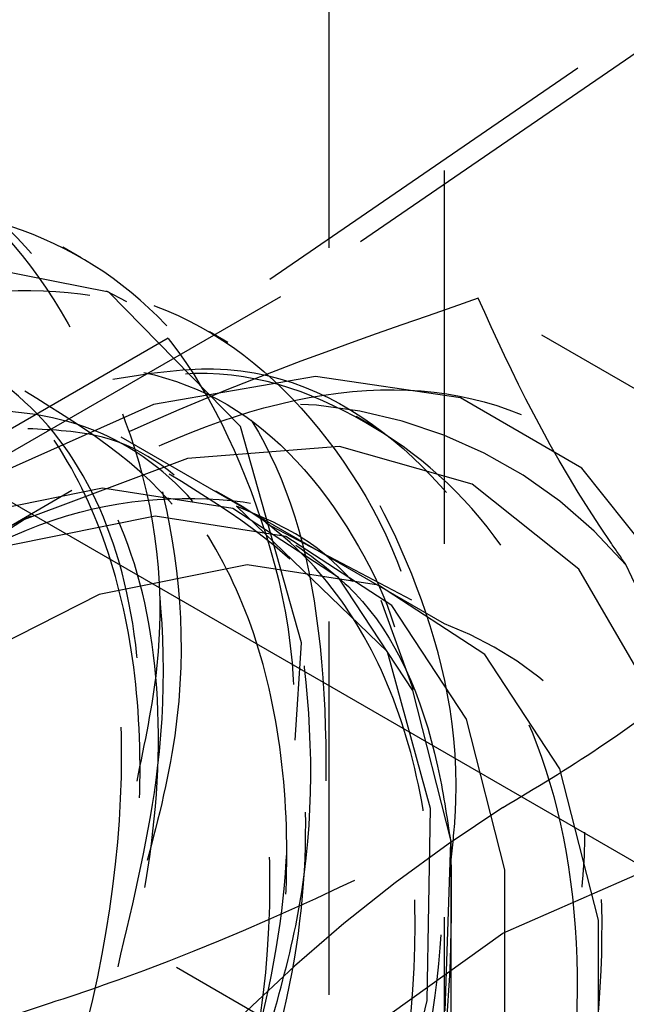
# Model space of a CAD drawing. Header units: inches. Extents: x 1907 to 2452, y -210 to -54.
# Tile 251 of 256: x 1999.456 to 1999.619, y -196.421 to -196.158. Entities that reach past the tile are written whole.
import ezdxf

# ---------------------------------------------------------------- set-up
doc = ezdxf.new("R2010")
doc.units = ezdxf.units.IN
doc.header["$LTSCALE"] = 0.5
doc.header["$MEASUREMENT"] = 0
doc.linetypes.add('HIDDEN', pattern=[0.22499999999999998, 0.15, -0.075])
doc.layers.add('SID-M-H', color=4, linetype='HIDDEN')
doc.layers.add('SID-M-S', color=105, linetype='Continuous')

msp = doc.modelspace()

# ---------------------------------------------------------------- linework, layer by layer
at = {"layer": 'SID-M-H'}
for p, q in [((1999.569826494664, -196.4981333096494), (1999.569826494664, -195.9112736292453)), ((1999.538890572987, -195.9189274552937), (1999.538890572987, -198.8380343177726)), ((1999.523062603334, -196.2272974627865), (1999.626697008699, -196.156171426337)), ((1999.629791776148, -196.1607370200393), (1999.525941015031, -196.2320115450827)), ((1999.569826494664, -196.3195440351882), (1999.348855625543, -196.1919802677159)), ((1999.472529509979, -196.2215428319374), (1999.467624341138, -196.2187111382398)), ((1999.479926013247, -196.2307836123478), (1999.429888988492, -196.2208864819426)), ((1999.409220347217, -196.2930171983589), (1999.523062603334, -196.2272974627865)), ((1999.484760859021, -196.233331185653), (1999.47934862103, -196.230476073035)), ((1999.515214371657, -196.2667679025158), (1999.479926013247, -196.2307836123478)), ((1999.525941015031, -196.2320115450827), (1999.411861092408, -196.2978684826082)), ((1999.682532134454, -196.292251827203), (1999.578869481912, -196.2324086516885)), ((1999.511821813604, -196.2442257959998), (1999.506914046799, -196.2413926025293)), ((1999.535269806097, -196.253331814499), (1999.491911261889, -196.2608423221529)), ((1999.574165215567, -196.2590999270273), (1999.535269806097, -196.253331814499)), ((1999.606647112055, -196.2778574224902), (1999.574165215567, -196.2590999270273)), ((1999.491911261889, -196.2608423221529), (1999.446263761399, -196.2812548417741)), ((1999.551107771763, -196.2669050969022), (1999.546184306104, -196.2640628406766)), ((1999.531554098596, -196.3246317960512), (1999.515214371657, -196.2667679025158)), ((1999.541723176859, -196.272103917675), (1999.501019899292, -196.275326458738)), ((1999.577280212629, -196.2821452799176), (1999.541723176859, -196.272103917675)), ((1999.501019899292, -196.275326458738), (1999.457364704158, -196.2916391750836)), ((1999.631086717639, -196.3086637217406), (1999.606647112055, -196.2778574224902)), ((1999.478272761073, -196.2832522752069), (1999.438960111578, -196.2911966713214)), ((1999.513173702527, -196.2886810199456), (1999.478272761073, -196.2832522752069)), ((1999.605774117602, -196.304909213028), (1999.577280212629, -196.2821452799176)), ((1999.470093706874, -196.2839134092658), (1999.446232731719, -196.2976925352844)), ((1999.513492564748, -196.2868558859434), (1999.50858210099, -196.2840211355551)), ((1999.54146998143, -196.3071417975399), (1999.513173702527, -196.2886810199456)), ((1999.554538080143, -196.3270474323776), (1999.514191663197, -196.2880569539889)), ((1999.492369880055, -196.2907248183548), (1999.452953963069, -196.2986900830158)), ((1999.52736250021, -196.2961678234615), (1999.492369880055, -196.2907248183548)), ((1999.457364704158, -196.2916391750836), (1999.413111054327, -196.3201626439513)), ((1999.561085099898, -196.3132700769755), (1999.522059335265, -196.2926828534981)), ((1999.555733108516, -196.314677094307), (1999.52736250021, -196.2961678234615)), ((1999.516982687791, -196.3037714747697), (1999.477386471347, -196.3117731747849)), ((1999.552135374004, -196.3092393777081), (1999.516982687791, -196.3037714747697)), ((1999.561383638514, -196.3374746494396), (1999.54146998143, -196.3071417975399)), ((1999.625668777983, -196.3391685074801), (1999.605774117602, -196.304909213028)), ((1999.580635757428, -196.327833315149), (1999.552135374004, -196.3092393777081)), ((1999.477386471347, -196.3117731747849), (1999.435834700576, -196.3327417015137)), ((1999.584654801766, -196.4616538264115), (1999.327145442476, -196.3129968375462)), ((1999.561512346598, -196.3372570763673), (1999.552867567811, -196.3133521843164)), ((1999.575699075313, -196.3450896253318), (1999.555733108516, -196.314677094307)), ((1999.529885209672, -196.3507491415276), (1999.531554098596, -196.3246317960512)), ((1999.566137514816, -196.3690201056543), (1999.554538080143, -196.3270474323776)), ((1999.600693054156, -196.3583849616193), (1999.580635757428, -196.327833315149)), ((1999.571663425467, -196.3777736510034), (1999.561383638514, -196.3374746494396)), ((1999.586005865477, -196.3854944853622), (1999.575699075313, -196.3450896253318)), ((1999.611046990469, -196.3989746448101), (1999.600693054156, -196.3583849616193)), ((1999.565200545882, -196.4204812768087), (1999.566137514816, -196.3690201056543)), ((1999.569978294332, -196.423239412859), (1999.571524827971, -196.37817916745)), ((1999.571663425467, -196.4255066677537), (1999.571663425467, -196.3777736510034)), ((1999.585458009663, -196.402397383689), (1999.62609787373, -196.3846347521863)), ((1999.586005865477, -196.4333528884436), (1999.586005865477, -196.3854944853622)), ((1999.611046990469, -196.4470519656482), (1999.611046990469, -196.3989746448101)), ((1999.544818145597, -196.4315565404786), (1999.585458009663, -196.402397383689)), ((1999.551677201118, -196.4774023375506), (1999.565200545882, -196.4204812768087))]:
    msp.add_line(p, q, dxfattribs=at)
for centre, radius, start, end in [((1999.524517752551, -196.3842327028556), 0.1236864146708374, 40.53279586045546, 129.2481680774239), ((1999.388816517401, -196.4186971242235), 0.2568170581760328, 333.4364295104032, 26.56357048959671), ((1999.535936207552, -196.4088386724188), 0.09550960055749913, 290.7834207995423, 69.21657920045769), ((1999.663712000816, -196.464587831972), 0.1236864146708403, 40.53279586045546, 129.2481680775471), ((1999.81830166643, -196.7323599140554), 0.431728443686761, 122.6379705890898, 159.7728862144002)]:
    msp.add_arc(centre, radius, start, end, dxfattribs=at)
for points, knots in [([(1999.28513456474, -196.6250613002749), (1999.284831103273, -196.6253434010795), (1999.264544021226, -196.6442024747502), (1999.221103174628, -196.6606194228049), (1999.164142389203, -196.6674643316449), (1999.118643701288, -196.6433605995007), (1999.091117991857, -196.5947797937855), (1999.084335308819, -196.5262163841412), (1999.099587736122, -196.4459269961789), (1999.135343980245, -196.3630300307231), (1999.187626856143, -196.2869153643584), (1999.251121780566, -196.2265340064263), (1999.31848373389, -196.188544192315), (1999.382687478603, -196.177718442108), (1999.436803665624, -196.1949443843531), (1999.473440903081, -196.2394329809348), (1999.490656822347, -196.2895782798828), (1999.487567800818, -196.3259913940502), (1999.486741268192, -196.3357344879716)], [0, 0, 0, 0, 0.001055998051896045, 0.07059584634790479, 0.1401322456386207, 0.2096742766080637, 0.2792105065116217, 0.3487517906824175, 0.4182884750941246, 0.4878261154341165, 0.5573657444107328, 0.6269021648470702, 0.6964441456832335, 0.7659803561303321, 0.8355217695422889, 0.9050584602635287, 0.9745963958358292, 1, 1, 1, 1]), ([(1999.482418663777, -196.411442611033), (1999.48668304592, -196.3934503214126), (1999.496838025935, -196.3506044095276), (1999.493270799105, -196.2891186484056), (1999.473947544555, -196.233889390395), (1999.438191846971, -196.1970338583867), (1999.389917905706, -196.1815917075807), (1999.333065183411, -196.1889178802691), (1999.272743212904, -196.2184218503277), (1999.214161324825, -196.266973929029), (1999.162602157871, -196.330346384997), (1999.122605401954, -196.4026717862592), (1999.097501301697, -196.47678898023), (1999.089639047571, -196.5465272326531), (1999.09928299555, -196.6050371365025), (1999.125532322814, -196.6468082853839), (1999.165974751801, -196.6681797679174), (1999.216432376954, -196.6672651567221), (1999.271873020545, -196.6423558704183), (1999.313265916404, -196.6138219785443), (1999.332176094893, -196.5906753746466), (1999.334603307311, -196.5877043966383)], [0, 0, 0, 0, 0.04003746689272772, 0.09534316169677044, 0.1518819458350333, 0.2078291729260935, 0.263516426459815, 0.3201276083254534, 0.3754840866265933, 0.4318492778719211, 0.4880969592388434, 0.5435292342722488, 0.6001621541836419, 0.6557064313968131, 0.7118125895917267, 0.7682763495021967, 0.8235899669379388, 0.8801567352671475, 0.9360221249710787, 0.9917881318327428, 1, 1, 1, 1]), ([(1999.340431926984, -196.2222895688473), (1999.353157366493, -196.2159165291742), (1999.386192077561, -196.199372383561), (1999.433509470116, -196.2030255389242), (1999.475115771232, -196.2303047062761), (1999.497399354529, -196.2828853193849), (1999.50207205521, -196.339555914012), (1999.49151965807, -196.3782775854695), (1999.488180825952, -196.390529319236)], [0, 0, 0, 0, 0.1231738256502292, 0.3197541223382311, 0.5162697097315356, 0.7127197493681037, 0.9091030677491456, 1, 1, 1, 1]), ([(1999.487504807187, -196.3617090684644), (1999.489617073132, -196.3515347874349), (1999.497269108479, -196.3146767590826), (1999.487286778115, -196.262775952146), (1999.459046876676, -196.2171084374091), (1999.417110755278, -196.1960195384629), (1999.382917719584, -196.2032363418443), (1999.367972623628, -196.2063906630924)], [0, 0, 0, 0, 0.09341148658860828, 0.3383986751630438, 0.5766363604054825, 0.8149561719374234, 1, 1, 1, 1]), ([(1999.255654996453, -196.6795006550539), (1999.250016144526, -196.6817318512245), (1999.223985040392, -196.6920319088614), (1999.184325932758, -196.6825721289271), (1999.14490600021, -196.6504412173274), (1999.125258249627, -196.5928727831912), (1999.126877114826, -196.5188388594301), (1999.150439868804, -196.4364282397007), (1999.193057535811, -196.3550036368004), (1999.250471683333, -196.2840262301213), (1999.316317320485, -196.2315949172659), (1999.383335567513, -196.2036734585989), (1999.444323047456, -196.2037999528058), (1999.492888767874, -196.2315977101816), (1999.521720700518, -196.2852714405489), (1999.532542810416, -196.335242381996), (1999.527344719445, -196.366628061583), (1999.526689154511, -196.3705863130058)], [0, 0, 0, 0, 0.0206035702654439, 0.0951139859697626, 0.1696254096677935, 0.2441339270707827, 0.3186482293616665, 0.3931564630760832, 0.4676705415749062, 0.5421792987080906, 0.6166900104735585, 0.6912011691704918, 0.7657096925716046, 0.8402239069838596, 0.9147321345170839, 0.9892463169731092, 0.9999999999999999, 0.9999999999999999, 0.9999999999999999, 0.9999999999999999]), ([(1999.522531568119, -196.4295826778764), (1999.525282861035, -196.4198142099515), (1999.535070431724, -196.3850634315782), (1999.534615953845, -196.3291475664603), (1999.520280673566, -196.2697189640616), (1999.488381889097, -196.2275894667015), (1999.443206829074, -196.2062104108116), (1999.388174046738, -196.2073802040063), (1999.328242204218, -196.231150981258), (1999.268664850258, -196.2750029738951), (1999.214761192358, -196.3348451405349), (1999.171304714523, -196.4054548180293), (1999.141885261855, -196.4797792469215), (1999.129269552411, -196.5513586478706), (1999.134321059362, -196.6135083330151), (1999.156224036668, -196.6601269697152), (1999.19323532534, -196.6872698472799), (1999.241468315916, -196.6925325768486), (1999.29598888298, -196.6735382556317), (1999.338699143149, -196.6478311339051), (1999.359334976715, -196.6248705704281), (1999.362993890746, -196.6207994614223)], [0, 0, 0, 0, 0.0219968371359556, 0.0782525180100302, 0.1353485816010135, 0.1925501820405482, 0.2487377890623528, 0.3061972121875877, 0.362707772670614, 0.4195012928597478, 0.4768815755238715, 0.5330136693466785, 0.590364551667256, 0.6472267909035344, 0.7036740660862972, 0.7611447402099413, 0.8173608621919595, 0.8745151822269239, 0.9316626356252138, 0.9878831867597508, 0.9999999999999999, 0.9999999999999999, 0.9999999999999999, 0.9999999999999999]), ([(1999.183106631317, -196.6117677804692), (1999.181705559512, -196.5970488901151), (1999.178032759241, -196.5584644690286), (1999.190394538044, -196.4858928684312), (1999.223307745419, -196.402140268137), (1999.272439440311, -196.3259540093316), (1999.331616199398, -196.266120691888), (1999.394009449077, -196.229164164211), (1999.452365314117, -196.2191283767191), (1999.499682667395, -196.2369995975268), (1999.531104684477, -196.2805685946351), (1999.540206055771, -196.34491508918), (1999.537062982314, -196.3981583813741), (1999.525827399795, -196.4268372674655), (1999.525091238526, -196.4287163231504)], [0, 0, 0, 0, 0.05779433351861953, 0.1515033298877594, 0.2451802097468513, 0.3388246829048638, 0.4324365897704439, 0.5260171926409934, 0.6195671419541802, 0.7130858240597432, 0.8065727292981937, 0.9000274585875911, 0.9934497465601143, 1, 1, 1, 1]), ([(1999.343866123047, -196.6805122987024), (1999.334140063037, -196.686938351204), (1999.303609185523, -196.7071102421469), (1999.254903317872, -196.7129470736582), (1999.206209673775, -196.6968264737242), (1999.174202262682, -196.6531476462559), (1999.162549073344, -196.5886299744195), (1999.172741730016, -196.5101791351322), (1999.204134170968, -196.4270800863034), (1999.253017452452, -196.3485588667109), (1999.314574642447, -196.2839240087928), (1999.381683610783, -196.2403056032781), (1999.447220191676, -196.2230602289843), (1999.504363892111, -196.2338637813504), (1999.544945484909, -196.2727244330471), (1999.565914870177, -196.3181703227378), (1999.565184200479, -196.3524120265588), (1999.565005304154, -196.3607957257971)], [0, 0, 0, 0, 0.03389550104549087, 0.1064006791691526, 0.1789117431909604, 0.2514173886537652, 0.3239255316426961, 0.3964330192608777, 0.4689384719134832, 0.541449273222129, 0.6139544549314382, 0.6864655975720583, 0.7589712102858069, 0.831479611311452, 0.9039868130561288, 0.9764922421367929, 1, 1, 1, 1]), ([(1999.571417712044, -196.3844769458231), (1999.571909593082, -196.3801162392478), (1999.575119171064, -196.3516621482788), (1999.564171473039, -196.3072586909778), (1999.537944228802, -196.2595529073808), (1999.495713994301, -196.2324937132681), (1999.442923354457, -196.227474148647), (1999.38372396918, -196.2453464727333), (1999.323573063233, -196.2841998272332), (1999.26768447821, -196.3401307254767), (1999.221011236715, -196.4085088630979), (1999.187494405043, -196.4825506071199), (1999.170192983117, -196.5554721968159), (1999.17055932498, -196.6208186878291), (1999.188032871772, -196.6720648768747), (1999.221313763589, -196.70476228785), (1999.266992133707, -196.7160799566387), (1999.320234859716, -196.703415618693), (1999.366635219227, -196.6787769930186), (1999.391497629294, -196.6534052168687), (1999.398933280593, -196.6458172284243)], [0, 0, 0, 0, 0.01086187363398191, 0.07087492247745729, 0.1317453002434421, 0.1912595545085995, 0.251956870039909, 0.3123738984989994, 0.3720689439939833, 0.4329911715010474, 0.4926631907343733, 0.5531093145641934, 0.6137863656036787, 0.6733094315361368, 0.7341889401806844, 0.7941649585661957, 0.8542696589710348, 0.9151144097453, 0.9746130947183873, 1, 1, 1, 1]), ([(1999.181171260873, -196.5205099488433), (1999.179629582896, -196.5296430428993), (1999.175834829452, -196.55212363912), (1999.17742691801, -196.5845284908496), (1999.184851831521, -196.6161705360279), (1999.198945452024, -196.6412052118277), (1999.218627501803, -196.6586212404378), (1999.243116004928, -196.6678670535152), (1999.271470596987, -196.6684321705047), (1999.302444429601, -196.6601643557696), (1999.334583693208, -196.6436071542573), (1999.366638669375, -196.6193510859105), (1999.397397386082, -196.5880416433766), (1999.425325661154, -196.5511601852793), (1999.449291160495, -196.5104517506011), (1999.468342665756, -196.4672202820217), (1999.481649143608, -196.422906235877), (1999.488476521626, -196.3797925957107), (1999.48871904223, -196.3396656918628), (1999.482200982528, -196.3037307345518), (1999.468983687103, -196.273370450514), (1999.449728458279, -196.2502167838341), (1999.425364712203, -196.2350369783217), (1999.396501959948, -196.2281941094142), (1999.364106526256, -196.2301001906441), (1999.329944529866, -196.2408218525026), (1999.295359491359, -196.2590842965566), (1999.273175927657, -196.2770859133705), (1999.262058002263, -196.2861079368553)], [0, 0, 0, 0, 0.02631850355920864, 0.0647815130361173, 0.1040887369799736, 0.1434850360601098, 0.1821639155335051, 0.2207274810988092, 0.2600856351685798, 0.2994405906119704, 0.337996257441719, 0.3766837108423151, 0.4160824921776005, 0.4553858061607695, 0.4938429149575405, 0.5326490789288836, 0.5720781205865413, 0.6113195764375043, 0.649707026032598, 0.688622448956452, 0.7280713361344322, 0.7672408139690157, 0.8055876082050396, 0.8446026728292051, 0.8840609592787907, 0.923148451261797, 0.961483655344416, 1, 1, 1, 1]), ([(1999.578869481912, -196.2324086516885), (1999.542394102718, -196.2450548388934), (1999.495062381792, -196.2614649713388), (1999.455368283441, -196.2834139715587), (1999.446263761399, -196.2884483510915)], [0, 0, 0, 0, 0.7706328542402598, 1, 1, 1, 1]), ([(1999.618523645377, -196.3038509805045), (1999.617179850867, -196.3019239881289), (1999.598042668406, -196.2744813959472), (1999.588107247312, -196.252679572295), (1999.578869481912, -196.2324086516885)], [0, 0, 0, 0, 0.07021903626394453, 1, 1, 1, 1]), ([(1999.192825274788, -196.627284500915), (1999.202285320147, -196.6399900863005), (1999.224159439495, -196.669368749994), (1999.287152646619, -196.6659294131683), (1999.36098124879, -196.6228345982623), (1999.428228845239, -196.5433505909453), (1999.474404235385, -196.4443454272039), (1999.488813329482, -196.3465714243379), (1999.470890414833, -196.2672490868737), (1999.435502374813, -196.2454331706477), (1999.418616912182, -196.2350236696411)], [0, 0, 0, 0, 0.09980859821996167, 0.2307837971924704, 0.3599104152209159, 0.4910788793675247, 0.6204288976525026, 0.7508013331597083, 0.8810944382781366, 1, 1, 1, 1]), ([(1999.146047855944, -196.545690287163), (1999.147798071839, -196.5588697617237), (1999.151763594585, -196.5887309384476), (1999.1724278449, -196.6227836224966), (1999.203793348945, -196.6463265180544), (1999.243826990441, -196.6538094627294), (1999.289110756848, -196.6450582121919), (1999.336430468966, -196.6207191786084), (1999.382250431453, -196.5827497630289), (1999.423191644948, -196.5341240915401), (1999.456235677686, -196.4786448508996), (1999.478971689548, -196.4206388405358), (1999.489776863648, -196.3646381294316), (1999.487946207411, -196.3149938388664), (1999.473733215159, -196.2756833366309), (1999.44838247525, -196.2494780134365), (1999.413843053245, -196.2396962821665), (1999.381653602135, -196.2420089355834), (1999.361563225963, -196.252802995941), (1999.355986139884, -196.2557994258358)], [0, 0, 0, 0, 0.04873917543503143, 0.110429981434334, 0.1721407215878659, 0.2338712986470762, 0.2956216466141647, 0.3573917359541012, 0.4191815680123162, 0.4809911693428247, 0.5428205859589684, 0.6046698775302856, 0.6665391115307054, 0.7284283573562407, 0.7903376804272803, 0.8522671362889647, 0.9142167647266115, 0.976186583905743, 1, 1, 1, 1]), ([(1999.152025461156, -196.4898746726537), (1999.150279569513, -196.5064274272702), (1999.146533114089, -196.5419474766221), (1999.156076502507, -196.5882414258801), (1999.176914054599, -196.6257266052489), (1999.208649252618, -196.6490350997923), (1999.248583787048, -196.6565808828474), (1999.293894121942, -196.6478127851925), (1999.341206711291, -196.6234782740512), (1999.387028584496, -196.5855076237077), (1999.427969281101, -196.5368823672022), (1999.461013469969, -196.4814027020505), (1999.483749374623, -196.4233979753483), (1999.494554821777, -196.3673925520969), (1999.492723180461, -196.317765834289), (1999.478513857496, -196.2783897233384), (1999.453149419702, -196.2524293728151), (1999.418661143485, -196.241732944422), (1999.377962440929, -196.248058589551), (1999.341093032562, -196.2645501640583), (1999.319711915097, -196.2834455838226), (1999.312553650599, -196.2897716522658)], [0, 0, 0, 0, 0.04737154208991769, 0.1016531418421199, 0.1559523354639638, 0.2102690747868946, 0.2646032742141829, 0.3189548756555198, 0.3733238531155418, 0.4277102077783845, 0.4821139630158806, 0.5365351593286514, 0.590973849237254, 0.6454300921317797, 0.6999039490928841, 0.7543954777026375, 0.8089047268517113, 0.8634317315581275, 0.9179765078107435, 0.9725390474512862, 1, 1, 1, 1]), ([(1999.319166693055, -196.3383269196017), (1999.329171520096, -196.3265346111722), (1999.356707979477, -196.2940784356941), (1999.408430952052, -196.2617170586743), (1999.465240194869, -196.2457328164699), (1999.514443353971, -196.2565296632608), (1999.545601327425, -196.2919280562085), (1999.56008688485, -196.3250262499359), (1999.560034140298, -196.3456738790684), (1999.560030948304, -196.3469234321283)], [0, 0, 0, 0, 0.1033370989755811, 0.2844164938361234, 0.4664092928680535, 0.6493584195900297, 0.8332592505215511, 0.9899091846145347, 1, 1, 1, 1]), ([(1999.220704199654, -196.5400762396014), (1999.218906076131, -196.5515311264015), (1999.215017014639, -196.576306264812), (1999.217115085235, -196.6105503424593), (1999.225249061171, -196.6416070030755), (1999.239908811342, -196.6659254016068), (1999.260109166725, -196.6825714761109), (1999.285005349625, -196.6909889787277), (1999.313696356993, -196.6906879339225), (1999.344830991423, -196.681578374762), (1999.377024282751, -196.6642493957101), (1999.408999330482, -196.6392699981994), (1999.439564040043, -196.6073275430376), (1999.467137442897, -196.570004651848), (1999.490670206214, -196.5289970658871), (1999.509191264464, -196.4855890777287), (1999.521893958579, -196.4412777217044), (1999.528073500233, -196.3983929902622), (1999.527666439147, -196.3586260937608), (1999.520483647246, -196.3231697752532), (1999.506635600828, -196.2934468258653), (1999.486841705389, -196.2710508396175), (1999.462012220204, -196.2566703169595), (1999.432753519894, -196.250672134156), (1999.400097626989, -196.2534266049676), (1999.365852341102, -196.2650394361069), (1999.333901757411, -196.2823433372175), (1999.314359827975, -196.2985338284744), (1999.305842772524, -196.3055902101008)], [0, 0, 0, 0, 0.033216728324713, 0.07184261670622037, 0.1112736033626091, 0.1507137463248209, 0.1893622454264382, 0.2281108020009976, 0.2675838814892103, 0.3069736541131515, 0.3455195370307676, 0.3843882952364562, 0.4238930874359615, 0.4632222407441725, 0.5016944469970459, 0.5406739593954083, 0.5802000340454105, 0.6194584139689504, 0.6578859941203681, 0.6969666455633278, 0.7365035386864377, 0.7756811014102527, 0.8140931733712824, 0.853265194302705, 0.8928024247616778, 0.9318892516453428, 0.9703149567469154, 1, 1, 1, 1]), ([(1999.32743036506, -196.4141881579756), (1999.312171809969, -196.4384300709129), (1999.282153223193, -196.4861218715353), (1999.256037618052, -196.5622961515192), (1999.246706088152, -196.6324357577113), (1999.25515731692, -196.6920221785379), (1999.28021961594, -196.7351039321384), (1999.319801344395, -196.7581428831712), (1999.369555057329, -196.7586065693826), (1999.425278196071, -196.7363896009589), (1999.481598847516, -196.6935584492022), (1999.532808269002, -196.6338707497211), (1999.574752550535, -196.5625483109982), (1999.602920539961, -196.4861072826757), (1999.614661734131, -196.4113586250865), (1999.608959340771, -196.3451339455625), (1999.585961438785, -196.2929214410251), (1999.547312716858, -196.2613074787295), (1999.509368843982, -196.2491145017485), (1999.483893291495, -196.2553045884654), (1999.4777087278, -196.2568073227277)], [0, 0, 0, 0, 0.06015164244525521, 0.1183380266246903, 0.1755373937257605, 0.2330688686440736, 0.2911613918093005, 0.3479988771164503, 0.4060814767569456, 0.4636361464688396, 0.5208141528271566, 0.5790043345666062, 0.6359172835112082, 0.6938068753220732, 0.7516562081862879, 0.8085951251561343, 0.8667927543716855, 0.9239217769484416, 0.9815308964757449, 1, 1, 1, 1]), ([(1999.481002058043, -196.2540417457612), (1999.490189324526, -196.2525897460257), (1999.520429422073, -196.2478104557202), (1999.561652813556, -196.2691463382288), (1999.594919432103, -196.3165210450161), (1999.609470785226, -196.3610952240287), (1999.606690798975, -196.3889829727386), (1999.606576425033, -196.3901303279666)], [0, 0, 0, 0, 0.1254290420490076, 0.4128525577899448, 0.7002530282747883, 0.9876678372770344, 1, 1, 1, 1]), ([(1999.607411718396, -196.6134194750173), (1999.61808399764, -196.5865247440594), (1999.641438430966, -196.5276702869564), (1999.65669724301, -196.4356035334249), (1999.653690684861, -196.3504246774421), (1999.628990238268, -196.2871385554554), (1999.584399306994, -196.2548632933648), (1999.524931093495, -196.256275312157), (1999.459058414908, -196.2869410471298), (1999.394388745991, -196.3392013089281), (1999.335592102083, -196.4078586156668), (1999.287452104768, -196.4897611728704), (1999.257094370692, -196.5798501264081), (1999.252049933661, -196.6688553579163), (1999.275861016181, -196.7443482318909), (1999.325300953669, -196.7940636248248), (1999.390828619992, -196.8096392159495), (1999.460087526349, -196.7905116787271), (1999.523308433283, -196.7433147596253), (1999.57336600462, -196.6812346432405), (1999.596948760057, -196.6342604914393), (1999.607411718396, -196.6134194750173)], [0, 0, 0, 0, 0.04715324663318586, 0.1031867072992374, 0.1613684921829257, 0.2201579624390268, 0.2778394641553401, 0.3323348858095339, 0.382596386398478, 0.4302554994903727, 0.4783679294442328, 0.5293779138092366, 0.5841273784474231, 0.641732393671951, 0.7004999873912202, 0.7587683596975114, 0.8145487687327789, 0.8661784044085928, 0.9143873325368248, 0.9620162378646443, 1, 1, 1, 1]), ([(1999.502987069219, -196.4789669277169), (1999.504827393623, -196.4751339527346), (1999.521959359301, -196.4394519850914), (1999.526374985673, -196.3688448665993), (1999.510475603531, -196.2897989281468), (1999.474625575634, -196.2678381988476), (1999.457426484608, -196.2573025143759)], [0, 0, 0, 0, 0.03957089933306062, 0.368373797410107, 0.6969766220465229, 1, 1, 1, 1]), ([(1999.503932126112, -196.4778622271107), (1999.510806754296, -196.4585784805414), (1999.524579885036, -196.4199440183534), (1999.529866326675, -196.3655492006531), (1999.523222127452, -196.3191492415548), (1999.504258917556, -196.2845147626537), (1999.474840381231, -196.263892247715), (1999.437218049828, -196.2608570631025), (1999.407320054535, -196.2662844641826), (1999.391131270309, -196.2766699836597), (1999.38956958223, -196.2776718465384)], [0, 0, 0, 0, 0.1401935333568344, 0.2808739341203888, 0.4215998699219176, 0.5623712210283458, 0.7031877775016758, 0.8440493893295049, 0.984955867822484, 1, 1, 1, 1]), ([(1999.512882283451, -196.4674001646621), (1999.51809012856, -196.4525861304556), (1999.530092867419, -196.4184436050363), (1999.534532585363, -196.3683609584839), (1999.528079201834, -196.3217863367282), (1999.508830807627, -196.2877036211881), (1999.48474442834, -196.2685350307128), (1999.465151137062, -196.2676468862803), (1999.458292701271, -196.2673360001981)], [0, 0, 0, 0, 0.1444073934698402, 0.3328217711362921, 0.5212971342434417, 0.7098333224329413, 0.8984300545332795, 1, 1, 1, 1]), ([(1999.255520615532, -196.6075957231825), (1999.256015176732, -196.6170956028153), (1999.257139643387, -196.6386951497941), (1999.265798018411, -196.6669293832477), (1999.280903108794, -196.6905871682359), (1999.301642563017, -196.7064402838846), (1999.326931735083, -196.7140288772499), (1999.35594586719, -196.7128584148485), (1999.387230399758, -196.7029134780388), (1999.419464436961, -196.6848161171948), (1999.451349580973, -196.6591197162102), (1999.481701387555, -196.6265618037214), (1999.508912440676, -196.5888121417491), (1999.532001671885, -196.5475164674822), (1999.549985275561, -196.5039463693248), (1999.562075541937, -196.4596637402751), (1999.567608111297, -196.4170221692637), (1999.566548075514, -196.3776268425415), (1999.55870243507, -196.3426599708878), (1999.544228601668, -196.3136040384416), (1999.523914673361, -196.2919268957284), (1999.498589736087, -196.2785127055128), (1999.469950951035, -196.2729102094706), (1999.448710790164, -196.2763836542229), (1999.438540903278, -196.2780467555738)], [0, 0, 0, 0, 0.03652097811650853, 0.08303648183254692, 0.1294683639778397, 0.174911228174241, 0.2207021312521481, 0.2672566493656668, 0.3136186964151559, 0.3589701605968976, 0.4048930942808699, 0.4514743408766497, 0.4977545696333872, 0.5430488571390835, 0.5890925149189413, 0.6356881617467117, 0.6818747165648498, 0.7271461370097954, 0.7732990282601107, 0.8198967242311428, 0.8659778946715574, 0.9112607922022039, 0.9575112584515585, 0.9999999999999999, 0.9999999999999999, 0.9999999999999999, 0.9999999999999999]), ([(1999.270727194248, -196.6719673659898), (1999.280371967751, -196.6849606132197), (1999.302414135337, -196.7146553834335), (1999.365704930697, -196.7113112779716), (1999.439552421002, -196.6681840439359), (1999.506796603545, -196.5887066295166), (1999.55296666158, -196.4897077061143), (1999.567400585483, -196.3919020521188), (1999.54925839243, -196.3121341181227), (1999.513446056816, -196.290135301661), (1999.496157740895, -196.2795154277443)], [0, 0, 0, 0, 0.1014095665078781, 0.2317614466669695, 0.3602735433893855, 0.4908177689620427, 0.6195522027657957, 0.7493041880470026, 0.8789772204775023, 0.9999999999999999, 0.9999999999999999, 0.9999999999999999, 0.9999999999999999]), ([(1999.423996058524, -196.3132363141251), (1999.434150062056, -196.3069104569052), (1999.463692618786, -196.2885056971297), (1999.511183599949, -196.2828316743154), (1999.558490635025, -196.297078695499), (1999.592043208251, -196.3360843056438), (1999.607788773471, -196.3945793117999), (1999.603736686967, -196.4669260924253), (1999.580568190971, -196.5450707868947), (1999.540155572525, -196.6204552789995), (1999.48751603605, -196.6848426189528), (1999.428107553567, -196.7306114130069), (1999.368773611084, -196.752810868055), (1999.316349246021, -196.7485442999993), (1999.276809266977, -196.7177731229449), (1999.255080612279, -196.6641082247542), (1999.253932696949, -196.5927339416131), (1999.274001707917, -196.5121208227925), (1999.30321304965, -196.4511793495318), (1999.323506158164, -196.4201822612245), (1999.32743036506, -196.4141881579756)], [0, 0, 0, 0, 0.02952927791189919, 0.08591393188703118, 0.1428140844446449, 0.1998702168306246, 0.2578112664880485, 0.3157312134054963, 0.3745279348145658, 0.4335016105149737, 0.4929611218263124, 0.552981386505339, 0.6131149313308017, 0.6741757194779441, 0.7352173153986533, 0.7970902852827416, 0.859184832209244, 0.9217226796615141, 0.9848630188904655, 1, 1, 1, 1]), ([(1999.37793857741, -196.3475137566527), (1999.37846525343, -196.3469011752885), (1999.39832522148, -196.3238018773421), (1999.430722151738, -196.303963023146), (1999.460251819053, -196.2901754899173), (1999.467897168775, -196.2866058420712)], [0, 0, 0, 0, 0.01978935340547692, 0.7462195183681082, 1, 1, 1, 1]), ([(1999.427646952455, -196.6590790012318), (1999.446613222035, -196.6417448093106), (1999.485542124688, -196.6061658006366), (1999.531593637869, -196.534293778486), (1999.562102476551, -196.4587880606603), (1999.5728240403, -196.3880335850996), (1999.563350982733, -196.3312052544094), (1999.540624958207, -196.2992294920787), (1999.520802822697, -196.2908512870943), (1999.514191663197, -196.2880569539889)], [0, 0, 0, 0, 0.1504854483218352, 0.3088764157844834, 0.4655193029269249, 0.6203164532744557, 0.7732592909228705, 0.9243765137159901, 0.9999999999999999, 0.9999999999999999, 0.9999999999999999, 0.9999999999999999]), ([(1999.585458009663, -196.3688034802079), (1999.59417875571, -196.3635475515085), (1999.63219965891, -196.3406326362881), (1999.660625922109, -196.3133086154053), (1999.682532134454, -196.292251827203)], [0, 0, 0, 0, 0.2293671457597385, 1, 1, 1, 1]), ([(1999.530071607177, -196.2985079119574), (1999.53559460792, -196.3024768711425), (1999.553481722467, -196.3153309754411), (1999.566489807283, -196.344919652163), (1999.570476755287, -196.3712559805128), (1999.571524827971, -196.37817916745)], [0, 0, 0, 0, 0.2477076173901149, 0.8022404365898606, 1, 1, 1, 1]), ([(1999.693709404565, -196.3958052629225), (1999.679418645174, -196.379670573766), (1999.650575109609, -196.3471053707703), (1999.629271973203, -196.3183561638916), (1999.618523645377, -196.3038509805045)], [0, 0, 0, 0, 0.4954579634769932, 1, 1, 1, 1]), ([(1999.45285228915, -196.4248431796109), (1999.462802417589, -196.4216148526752), (1999.51067646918, -196.4060820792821), (1999.552403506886, -196.385281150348), (1999.585458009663, -196.3688034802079)], [0, 0, 0, 0, 0.2078396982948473, 1, 1, 1, 1]), ([(1999.571524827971, -196.37817916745), (1999.571734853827, -196.3990906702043), (1999.572154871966, -196.4409103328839), (1999.54909358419, -196.5138535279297), (1999.510956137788, -196.5842796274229), (1999.459920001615, -196.6455441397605), (1999.40190299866, -196.6902213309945), (1999.347672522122, -196.7112666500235), (1999.29804999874, -196.7123654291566), (1999.256455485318, -196.6930359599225), (1999.226701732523, -196.6488951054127), (1999.215287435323, -196.5862124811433), (1999.224451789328, -196.5122919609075), (1999.244964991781, -196.4475700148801), (1999.266283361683, -196.4136534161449), (1999.272867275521, -196.4031786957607)], [0, 0, 0, 0, 0.07978245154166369, 0.1595521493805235, 0.2398299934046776, 0.3205460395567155, 0.4016958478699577, 0.4832746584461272, 0.5457896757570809, 0.6285616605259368, 0.7113482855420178, 0.7945881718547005, 0.8782758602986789, 0.9624070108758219, 1, 1, 1, 1]), ([(1999.618523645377, -196.5335432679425), (1999.619902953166, -196.5300442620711), (1999.639545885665, -196.4802143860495), (1999.667613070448, -196.4364741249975), (1999.693709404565, -196.3958052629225)], [0, 0, 0, 0, 0.07021903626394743, 1, 1, 1, 1])]:
    msp.add_open_spline(points, degree=3, knots=knots, dxfattribs=at)
at = {"layer": 'SID-M-S'}
msp.add_line((1978.698866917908, -184.3054479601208), (2002.033390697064, -197.7761818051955), dxfattribs=at)

doc.saveas('drawing.dxf')
